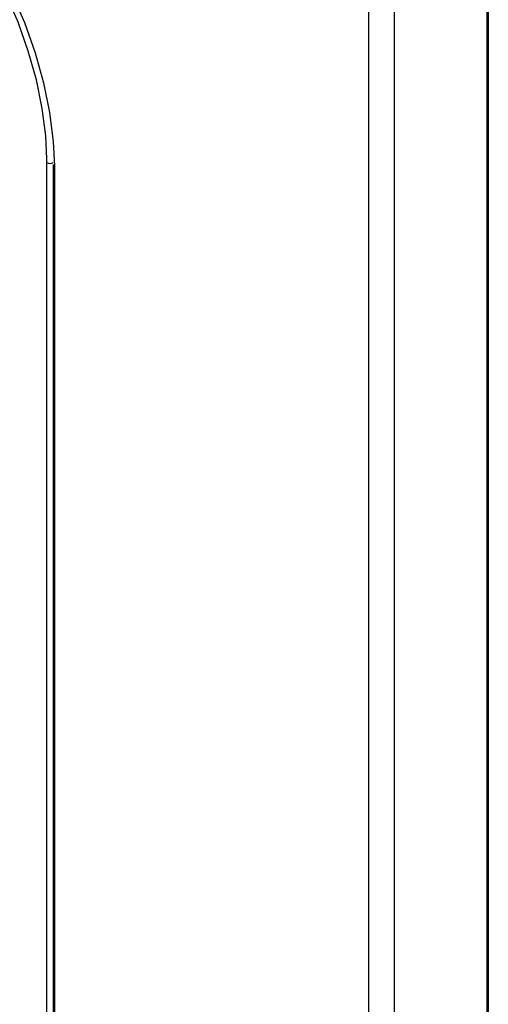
# Model space of a CAD drawing. Header units: millimetres. Extents: x 1588 to 4263, y 172 to 3488.
# Tile 9 of 46: x 2023 to 2075, y 1626 to 1736. Entities that reach past the tile are written whole.
import ezdxf

# ---------------------------------------------------------------- set-up
doc = ezdxf.new("R2010")
doc.units = ezdxf.units.MM
doc.header["$LTSCALE"] = 13

msp = doc.modelspace()

# ---------------------------------------------------------------- linework, layer by layer
at = {"color": 7, "linetype": 'Continuous', "lineweight": 25}
for p, q in [((2075.33, 1387.89), (2075.33, 2098.28)), ((2075.19, 1387.69), (2075.19, 2098.08)), ((2061.93, 1381.46), (2061.93, 2091.85)), ((2064.78, 2091.86), (2064.78, 1381.47)), ((2025.83, 1720.18), (2025.83, 1720.59)), ((2025.83, 1573.2), (2025.83, 1720.18)), ((2026.53, 1719.96), (2026.53, 1719.65)), ((2026.53, 1719.85), (2026.53, 1573.2)), ((2026.53, 1719.65), (2026.53, 1572.67)), ((2026.68, 1719.78), (2026.68, 1719.44)), ((2026.68, 1719.44), (2026.68, 1572.46))]:
    msp.add_line(p, q, dxfattribs=at)
at = {"color": 7, "linetype": 'Continuous', "lineweight": 25, "flags": 128}
for points in [[(2001.89, 1762.74), (2004.19, 1761.26), (2006.79, 1759.28), (2009.33, 1757.03), (2011.78, 1754.53), (2014.12, 1751.8), (2016.33, 1748.87), (2018.37, 1745.78), (2020.23, 1742.57), (2021.88, 1739.25), (2023.31, 1735.88), (2024.51, 1732.49), (2025.45, 1729.11), (2026.13, 1725.79), (2026.54, 1722.55), (2026.68, 1719.78)], [(2025.83, 1720.59), (2025.7, 1723.16), (2025.3, 1726.25), (2024.65, 1729.44), (2023.75, 1732.67), (2022.61, 1735.92), (2021.24, 1739.15), (2019.65, 1742.32), (2017.87, 1745.41), (2015.92, 1748.36), (2013.81, 1751.17), (2011.56, 1753.78), (2009.21, 1756.18), (2006.78, 1758.34), (2004.3, 1760.23), (2002.23, 1761.56)]]:
    msp.add_lwpolyline(points, dxfattribs=at)
at = {"color": 7, "linetype": 'Continuous', "lineweight": 25}
for centre, radius, start, end in [((2026.18, 1720.86), 0.77, 242.6565, 296.7662), ((2026.78, 1719.67), 0.251, 185.5062, 245.6978)]:
    msp.add_arc(centre, radius, start, end, dxfattribs=at)

doc.saveas('drawing.dxf')
